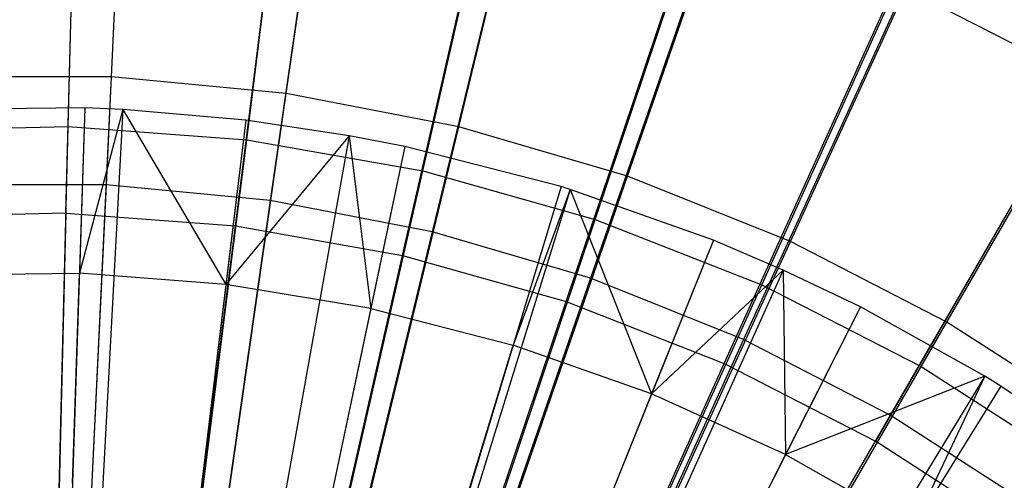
# Model space of a CAD drawing. Extents: x 0.1 to 16.1, y -7.1 to 6.9.
# Tile 98 of 118: x 8.075 to 9.273, y 1.642 to 2.202. Entities that reach past the tile are written whole.
import ezdxf

# ---------------------------------------------------------------- set-up
doc = ezdxf.new("R2010")
doc.units = 0
doc.header["$LTSCALE"] = 2.54
doc.layers.get('0').update_dxf_attribs({"color": 13, "linetype": 'CONTINUOUS'})

# ---------------------------------------------------------------- blocks, each defined once
blk = doc.blocks.new('DROPS_WOOD_A_PM_STL')
at = {"color": 0}
for p, q in [((8.1345, 2.0721, 2.8008), (8.147, 2.5738, 3.0611)), ((8.1345, 2.0721, 2.8008), (8.147, 2.5738, 3.0611)), ((8.3516, 2.0559, 2.8008), (8.414, 2.5538, 3.0611)), ((8.3516, 2.0559, 2.8008), (8.414, 2.5538, 3.0611)), ((8.566, 2.0181, 2.8009), (8.6776, 2.5073, 3.0611)), ((8.566, 2.0181, 2.8009), (8.6776, 2.5073, 3.0611)), ((8.1317, 1.9666, 13.5717), (8.1443, 2.4733, 13.3214)), ((8.1317, 1.9666, 13.5717), (8.1443, 2.4733, 13.3214)), ((8.3378, 1.9512, 13.5717), (8.4008, 2.4541, 13.3214)), ((8.3378, 1.9512, 13.5717), (8.4008, 2.4541, 13.3214)), ((8.7756, 1.9591, 2.8009), (8.9354, 2.4348, 3.0611)), ((8.7756, 1.9591, 2.8009), (8.9354, 2.4348, 3.0611)), ((8.5413, 1.9153, 13.5717), (8.6541, 2.4094, 13.3214)), ((8.5413, 1.9153, 13.5717), (8.6541, 2.4094, 13.3214)), ((8.7402, 1.8593, 13.5718), (8.9017, 2.3397, 13.3214)), ((8.7402, 1.8593, 13.5718), (8.9017, 2.3397, 13.3214)), ((8.9783, 1.8795, 2.8009), (9.1846, 2.337, 3.0612)), ((8.9783, 1.8795, 2.8009), (9.1846, 2.337, 3.0612)), ((8.9326, 1.7838, 13.5718), (9.1411, 2.2458, 13.3215)), ((8.9326, 1.7838, 13.5718), (9.1411, 2.2458, 13.3215)), ((9.37, 2.1284, 13.3216), (9.1411, 2.2458, 13.3215)), ((9.37, 2.1284, 13.3216), (9.1411, 2.2458, 13.3215)), ((9.1721, 1.7802, 2.801), (9.4229, 2.2148, 3.0612)), ((9.1721, 1.7802, 2.801), (9.4229, 2.2148, 3.0612)), ((9.37, 2.1284, 13.3216), (9.1165, 1.6895, 13.5718)), ((9.37, 2.1284, 13.3216), (9.1165, 1.6895, 13.5718)), ((8.1547, 2.0949, 13.7976), (7.9584, 2.0929, 13.7976)), ((8.1547, 2.0949, 13.7976), (7.9584, 2.0929, 13.7976)), ((8.1547, 2.0949, 13.7976), (8.0951, 0.3012, 14.3485)), ((8.1547, 2.0949, 13.7976), (8.0951, 0.3012, 14.3485)), ((8.2009, 2.0929, 13.7976), (8.1044, 0.3008, 14.3485)), ((8.2009, 2.0929, 13.7976), (8.1044, 0.3008, 14.3485)), ((8.1547, 2.0949, 13.7976), (8.148, 1.8937, 13.8888)), ((8.1547, 2.0949, 13.7976), (8.148, 1.8937, 13.8888)), ((8.2009, 2.0929, 13.7976), (8.148, 1.8937, 13.8888)), ((8.2009, 2.0929, 13.7976), (8.148, 1.8937, 13.8888)), ((8.2009, 2.0929, 13.7976), (8.1547, 2.0949, 13.7976)), ((8.2009, 2.0929, 13.7976), (8.1547, 2.0949, 13.7976)), ((8.3504, 2.0799, 13.7976), (8.2009, 2.0929, 13.7976)), ((8.2009, 2.0929, 13.7976), (8.3262, 1.88, 13.8888)), ((8.2009, 2.0929, 13.7976), (8.3262, 1.88, 13.8888)), ((8.3504, 2.0799, 13.7976), (8.2009, 2.0929, 13.7976)), ((8.3504, 2.0799, 13.7976), (8.1347, 0.2981, 14.3486)), ((8.3504, 2.0799, 13.7976), (8.1347, 0.2981, 14.3486)), ((8.3504, 2.0799, 13.7976), (8.3262, 1.88, 13.8888)), ((8.3504, 2.0799, 13.7976), (8.3262, 1.88, 13.8888)), ((8.4761, 2.061, 13.7976), (8.3504, 2.0799, 13.7976)), ((8.4761, 2.061, 13.7976), (8.3504, 2.0799, 13.7976)), ((7.9168, 2.0667, 2.8008), (8.1345, 2.0721, 2.8008)), ((7.9168, 2.0667, 2.8008), (8.1345, 2.0721, 2.8008)), ((8.1214, 1.5479, 2.5898), (8.1345, 2.0721, 2.8008)), ((8.1214, 1.5479, 2.5898), (8.1345, 2.0721, 2.8008)), ((8.1345, 2.0721, 2.8008), (8.3516, 2.0559, 2.8008)), ((8.1345, 2.0721, 2.8008), (8.3516, 2.0559, 2.8008)), ((8.4761, 2.061, 13.7976), (8.1601, 0.2943, 14.3486)), ((8.4761, 2.061, 13.7976), (8.1601, 0.2943, 14.3486)), ((8.4761, 2.061, 13.7976), (8.3262, 1.88, 13.8888)), ((8.4761, 2.061, 13.7976), (8.3262, 1.88, 13.8888)), ((8.5441, 2.0478, 13.7976), (8.4761, 2.061, 13.7976)), ((8.4761, 2.061, 13.7976), (8.5025, 1.8508, 13.8888)), ((8.4761, 2.061, 13.7976), (8.5025, 1.8508, 13.8888)), ((8.5441, 2.0478, 13.7976), (8.4761, 2.061, 13.7976)), ((8.2864, 1.5355, 2.5899), (8.3516, 2.0559, 2.8008)), ((8.2864, 1.5355, 2.5899), (8.3516, 2.0559, 2.8008)), ((8.3516, 2.0559, 2.8008), (8.566, 2.0181, 2.8009)), ((8.3516, 2.0559, 2.8008), (8.566, 2.0181, 2.8009)), ((8.5441, 2.0478, 13.7976), (8.1738, 0.2917, 14.3486)), ((8.5441, 2.0478, 13.7976), (8.1738, 0.2917, 14.3486)), ((8.5441, 2.0478, 13.7976), (8.5025, 1.8508, 13.8888)), ((8.5441, 2.0478, 13.7976), (8.5025, 1.8508, 13.8888)), ((8.7342, 1.999, 13.7977), (8.5441, 2.0478, 13.7976)), ((8.7342, 1.999, 13.7977), (8.5441, 2.0478, 13.7976)), ((8.4493, 1.5068, 2.5899), (8.566, 2.0181, 2.8009)), ((8.4493, 1.5068, 2.5899), (8.566, 2.0181, 2.8009)), ((8.566, 2.0181, 2.8009), (8.7756, 1.9591, 2.8009)), ((8.566, 2.0181, 2.8009), (8.7756, 1.9591, 2.8009)), ((8.7342, 1.999, 13.7977), (8.2145, 0.2811, 14.3486)), ((8.7342, 1.999, 13.7977), (8.2145, 0.2811, 14.3486)), ((8.7452, 1.9956, 13.7977), (8.2145, 0.2811, 14.3486)), ((8.7452, 1.9956, 13.7977), (8.2145, 0.2811, 14.3486)), ((8.7342, 1.999, 13.7977), (8.6756, 1.8063, 13.8888)), ((8.7342, 1.999, 13.7977), (8.6756, 1.8063, 13.8888)), ((8.7452, 1.9956, 13.7977), (8.6756, 1.8063, 13.8888)), ((8.7452, 1.9956, 13.7977), (8.6756, 1.8063, 13.8888)), ((8.7452, 1.9956, 13.7977), (8.7342, 1.999, 13.7977)), ((8.7452, 1.9956, 13.7977), (8.7342, 1.999, 13.7977)), ((8.9193, 1.9338, 13.7977), (8.7452, 1.9956, 13.7977)), ((8.7452, 1.9956, 13.7977), (8.8442, 1.7469, 13.8888)), ((8.7452, 1.9956, 13.7977), (8.8442, 1.7469, 13.8888)), ((8.9193, 1.9338, 13.7977), (8.7452, 1.9956, 13.7977)), ((8.1317, 1.9666, 13.5717), (7.9251, 1.9615, 13.5717)), ((8.1317, 1.9666, 13.5717), (7.9251, 1.9615, 13.5717)), ((8.1317, 1.9666, 13.5717), (8.1185, 1.4383, 13.7724)), ((8.1317, 1.9666, 13.5717), (8.1185, 1.4383, 13.7724)), ((8.1317, 1.9666, 13.5717), (8.3378, 1.9512, 13.5717)), ((8.1317, 1.9666, 13.5717), (8.3378, 1.9512, 13.5717)), ((8.6086, 1.462, 2.5899), (8.7756, 1.9591, 2.8009)), ((8.6086, 1.462, 2.5899), (8.7756, 1.9591, 2.8009)), ((8.7756, 1.9591, 2.8009), (8.9783, 1.8795, 2.8009)), ((8.7756, 1.9591, 2.8009), (8.9783, 1.8795, 2.8009)), ((8.272, 1.4268, 13.7724), (8.3378, 1.9512, 13.5717)), ((8.272, 1.4268, 13.7724), (8.3378, 1.9512, 13.5717)), ((8.3378, 1.9512, 13.5717), (8.5413, 1.9153, 13.5717)), ((8.3378, 1.9512, 13.5717), (8.5413, 1.9153, 13.5717)), ((8.9193, 1.9338, 13.7977), (8.2497, 0.2686, 14.3486)), ((8.9193, 1.9338, 13.7977), (8.2497, 0.2686, 14.3486)), ((8.9193, 1.9338, 13.7977), (8.8442, 1.7469, 13.8888)), ((8.9193, 1.9338, 13.7977), (8.8442, 1.7469, 13.8888)), ((9.0043, 1.8975, 13.7977), (8.9193, 1.9338, 13.7977)), ((9.0043, 1.8975, 13.7977), (8.9193, 1.9338, 13.7977)), ((8.4237, 1.4001, 13.7724), (8.5413, 1.9153, 13.5717)), ((8.4237, 1.4001, 13.7724), (8.5413, 1.9153, 13.5717)), ((8.5413, 1.9153, 13.5717), (8.7402, 1.8593, 13.5718)), ((8.5413, 1.9153, 13.5717), (8.7402, 1.8593, 13.5718)), ((7.9693, 1.8918, 13.8888), (8.148, 1.8937, 13.8888)), ((7.9693, 1.8918, 13.8888), (8.148, 1.8937, 13.8888)), ((8.1395, 1.6381, 13.993), (8.148, 1.8937, 13.8888)), ((8.1395, 1.6381, 13.993), (8.148, 1.8937, 13.8888)), ((8.3262, 1.88, 13.8888), (8.148, 1.8937, 13.8888)), ((8.3262, 1.88, 13.8888), (8.148, 1.8937, 13.8888)), ((9.0043, 1.8975, 13.7977), (8.2669, 0.2613, 14.3486)), ((9.0043, 1.8975, 13.7977), (8.2669, 0.2613, 14.3486)), ((9.0043, 1.8975, 13.7977), (8.8442, 1.7469, 13.8888)), ((9.0043, 1.8975, 13.7977), (8.8442, 1.7469, 13.8888)), ((9.0981, 1.8527, 13.7977), (9.0043, 1.8975, 13.7977)), ((9.0043, 1.8975, 13.7977), (9.007, 1.6731, 13.8889)), ((9.0043, 1.8975, 13.7977), (9.007, 1.6731, 13.8889)), ((9.0981, 1.8527, 13.7977), (9.0043, 1.8975, 13.7977)), ((8.3262, 1.88, 13.8888), (8.2955, 1.6261, 13.993)), ((8.3262, 1.88, 13.8888), (8.2955, 1.6261, 13.993)), ((8.5025, 1.8508, 13.8888), (8.3262, 1.88, 13.8888)), ((8.5025, 1.8508, 13.8888), (8.3262, 1.88, 13.8888)), ((8.7627, 1.4015, 2.5899), (8.9783, 1.8795, 2.8009)), ((8.7627, 1.4015, 2.5899), (8.9783, 1.8795, 2.8009)), ((8.9783, 1.8795, 2.8009), (9.1721, 1.7802, 2.801)), ((8.9783, 1.8795, 2.8009), (9.1721, 1.7802, 2.801)), ((8.5719, 1.3584, 13.7724), (8.7402, 1.8593, 13.5718)), ((8.5719, 1.3584, 13.7724), (8.7402, 1.8593, 13.5718)), ((8.7402, 1.8593, 13.5718), (8.9326, 1.7838, 13.5718)), ((8.7402, 1.8593, 13.5718), (8.9326, 1.7838, 13.5718)), ((9.0981, 1.8527, 13.7977), (8.2859, 0.2522, 14.3486)), ((9.0981, 1.8527, 13.7977), (8.2859, 0.2522, 14.3486)), ((8.5025, 1.8508, 13.8888), (8.4498, 1.6006, 13.993)), ((8.5025, 1.8508, 13.8888), (8.4498, 1.6006, 13.993)), ((8.5025, 1.8508, 13.8888), (8.6756, 1.8063, 13.8888)), ((8.5025, 1.8508, 13.8888), (8.6756, 1.8063, 13.8888)), ((9.0981, 1.8527, 13.7977), (9.007, 1.6731, 13.8889)), ((9.0981, 1.8527, 13.7977), (9.007, 1.6731, 13.8889)), ((9.2494, 1.7684, 13.7978), (9.0981, 1.8527, 13.7977)), ((9.2494, 1.7684, 13.7978), (9.0981, 1.8527, 13.7977)), ((8.6013, 1.5617, 13.9931), (8.6756, 1.8063, 13.8888)), ((8.6013, 1.5617, 13.9931), (8.6756, 1.8063, 13.8888)), ((8.8442, 1.7469, 13.8888), (8.6756, 1.8063, 13.8888)), ((8.8442, 1.7469, 13.8888), (8.6756, 1.8063, 13.8888)), ((8.7152, 1.3021, 13.7724), (8.9326, 1.7838, 13.5718)), ((8.7152, 1.3021, 13.7724), (8.9326, 1.7838, 13.5718)), ((8.9099, 1.326, 2.59), (9.1721, 1.7802, 2.801)), ((8.9099, 1.326, 2.59), (9.1721, 1.7802, 2.801)), ((8.9326, 1.7838, 13.5718), (9.1165, 1.6895, 13.5718)), ((8.9326, 1.7838, 13.5718), (9.1165, 1.6895, 13.5718)), ((9.1721, 1.7802, 2.801), (9.355, 1.6621, 2.8011)), ((9.1721, 1.7802, 2.801), (9.355, 1.6621, 2.8011)), ((9.2494, 1.7684, 13.7978), (8.3165, 0.2352, 14.3486)), ((9.2494, 1.7684, 13.7978), (8.3165, 0.2352, 14.3486)), ((9.2494, 1.7684, 13.7978), (9.007, 1.6731, 13.8889)), ((9.2494, 1.7684, 13.7978), (9.007, 1.6731, 13.8889)), ((9.2494, 1.7684, 13.7978), (9.1627, 1.5854, 13.8889)), ((9.2494, 1.7684, 13.7978), (9.1627, 1.5854, 13.8889)), ((9.2691, 1.7563, 13.7978), (9.2494, 1.7684, 13.7978)), ((9.2691, 1.7563, 13.7978), (9.2494, 1.7684, 13.7978)), ((9.2691, 1.7563, 13.7978), (8.3205, 0.2327, 14.3486)), ((9.2691, 1.7563, 13.7978), (8.3205, 0.2327, 14.3486)), ((9.2691, 1.7563, 13.7978), (9.1627, 1.5854, 13.8889)), ((9.2691, 1.7563, 13.7978), (9.1627, 1.5854, 13.8889)), ((9.431, 1.6454, 13.7979), (9.2691, 1.7563, 13.7978)), ((9.431, 1.6454, 13.7979), (9.2691, 1.7563, 13.7978)), ((8.8442, 1.7469, 13.8888), (8.7488, 1.5097, 13.9931)), ((8.8442, 1.7469, 13.8888), (8.7488, 1.5097, 13.9931)), ((9.007, 1.6731, 13.8889), (8.8442, 1.7469, 13.8888)), ((9.007, 1.6731, 13.8889), (8.8442, 1.7469, 13.8888)), ((8.8522, 1.2319, 13.7725), (9.1165, 1.6895, 13.5718)), ((8.8522, 1.2319, 13.7725), (9.1165, 1.6895, 13.5718)), ((9.2901, 1.5774, 13.5719), (9.1165, 1.6895, 13.5718)), ((9.2901, 1.5774, 13.5719), (9.1165, 1.6895, 13.5718)), ((9.007, 1.6731, 13.8889), (8.8912, 1.4451, 13.9931)), ((9.007, 1.6731, 13.8889), (8.8912, 1.4451, 13.9931)), ((9.007, 1.6731, 13.8889), (9.1627, 1.5854, 13.8889)), ((9.007, 1.6731, 13.8889), (9.1627, 1.5854, 13.8889))]:
    blk.add_line(p, q, dxfattribs=at)

msp = doc.modelspace()

# ---------------------------------------------------------------- linework, layer by layer
at = {"color": 0}
for p, q in [((8.1869, 2.1326, 2.6045), (8.2118, 2.6548, 2.845)), ((8.1869, 2.1326, 2.6045), (8.2118, 2.6548, 2.845)), ((8.3997, 2.1123, 2.6045), (8.4741, 2.6297, 2.845)), ((8.3997, 2.1123, 2.6045), (8.4741, 2.6297, 2.845)), ((8.6096, 2.0718, 2.6045), (8.7329, 2.5799, 2.8451)), ((8.6096, 2.0718, 2.6045), (8.7329, 2.5799, 2.8451)), ((8.2055, 2.5288, 13.557), (8.1804, 2.0011, 13.7852)), ((8.2055, 2.5288, 13.557), (8.1804, 2.0011, 13.7852)), ((8.4554, 2.5049, 13.5571), (8.3802, 1.982, 13.7852)), ((8.4554, 2.5049, 13.5571), (8.3802, 1.982, 13.7852)), ((8.8148, 2.0116, 2.6046), (8.9857, 2.5056, 2.8451)), ((8.8148, 2.0116, 2.6046), (8.9857, 2.5056, 2.8451)), ((8.7018, 2.4574, 13.5571), (8.5772, 1.944, 13.7852)), ((8.7018, 2.4574, 13.5571), (8.5772, 1.944, 13.7852)), ((9.0133, 1.9322, 2.6046), (9.2304, 2.4077, 2.8452)), ((9.0133, 1.9322, 2.6046), (9.2304, 2.4077, 2.8452)), ((8.9426, 2.3867, 13.5571), (8.7698, 1.8875, 13.7853)), ((8.9426, 2.3867, 13.5571), (8.7698, 1.8875, 13.7853)), ((9.1757, 2.2934, 13.5572), (8.9561, 1.8129, 13.7853)), ((9.1757, 2.2934, 13.5572), (8.9561, 1.8129, 13.7853)), ((9.2033, 1.8342, 2.6047), (9.4646, 2.2869, 2.8452)), ((9.2033, 1.8342, 2.6047), (9.4646, 2.2869, 2.8452)), ((9.3987, 2.1784, 13.5572), (9.1345, 1.7209, 13.7853)), ((9.3987, 2.1784, 13.5572), (9.1345, 1.7209, 13.7853)), ((8.1869, 2.1326, 2.6045), (7.9731, 2.1326, 2.6045)), ((8.1869, 2.1326, 2.6045), (7.9731, 2.1326, 2.6045)), ((8.161, 1.5898, 2.4151), (8.1869, 2.1326, 2.6045)), ((8.161, 1.5898, 2.4151), (8.1869, 2.1326, 2.6045)), ((8.3997, 2.1123, 2.6045), (8.1869, 2.1326, 2.6045)), ((8.3997, 2.1123, 2.6045), (8.1869, 2.1326, 2.6045)), ((8.3224, 1.5744, 2.4152), (8.3997, 2.1123, 2.6045)), ((8.3224, 1.5744, 2.4152), (8.3997, 2.1123, 2.6045)), ((8.6096, 2.0718, 2.6045), (8.3997, 2.1123, 2.6045)), ((8.6096, 2.0718, 2.6045), (8.3997, 2.1123, 2.6045)), ((8.4816, 1.5438, 2.4152), (8.6096, 2.0718, 2.6045)), ((8.4816, 1.5438, 2.4152), (8.6096, 2.0718, 2.6045)), ((8.8148, 2.0116, 2.6046), (8.6096, 2.0718, 2.6045)), ((8.8148, 2.0116, 2.6046), (8.6096, 2.0718, 2.6045)), ((8.1804, 2.0011, 13.7852), (7.9796, 2.0011, 13.7852)), ((8.1804, 2.0011, 13.7852), (7.9796, 2.0011, 13.7852)), ((8.1804, 2.0011, 13.7852), (8.1543, 1.454, 13.9617)), ((8.1804, 2.0011, 13.7852), (8.1543, 1.454, 13.9617)), ((8.3802, 1.982, 13.7852), (8.1804, 2.0011, 13.7852)), ((8.3802, 1.982, 13.7852), (8.1804, 2.0011, 13.7852)), ((8.6371, 1.4981, 2.4152), (8.8148, 2.0116, 2.6046)), ((8.6371, 1.4981, 2.4152), (8.8148, 2.0116, 2.6046)), ((9.0133, 1.9322, 2.6046), (8.8148, 2.0116, 2.6046)), ((9.0133, 1.9322, 2.6046), (8.8148, 2.0116, 2.6046)), ((8.3802, 1.982, 13.7852), (8.3022, 1.4398, 13.9617)), ((8.3802, 1.982, 13.7852), (8.3022, 1.4398, 13.9617)), ((8.5772, 1.944, 13.7852), (8.3802, 1.982, 13.7852)), ((8.5772, 1.944, 13.7852), (8.3802, 1.982, 13.7852)), ((8.5772, 1.944, 13.7852), (8.4481, 1.4117, 13.9617)), ((8.5772, 1.944, 13.7852), (8.4481, 1.4117, 13.9617)), ((8.7698, 1.8875, 13.7853), (8.5772, 1.944, 13.7852)), ((8.7698, 1.8875, 13.7853), (8.5772, 1.944, 13.7852)), ((8.7876, 1.4378, 2.4152), (9.0133, 1.9322, 2.6046)), ((8.7876, 1.4378, 2.4152), (9.0133, 1.9322, 2.6046)), ((9.2033, 1.8342, 2.6047), (9.0133, 1.9322, 2.6046)), ((9.2033, 1.8342, 2.6047), (9.0133, 1.9322, 2.6046)), ((8.7698, 1.8875, 13.7853), (8.5906, 1.3699, 13.9617)), ((8.7698, 1.8875, 13.7853), (8.5906, 1.3699, 13.9617)), ((8.9561, 1.8129, 13.7853), (8.7698, 1.8875, 13.7853)), ((8.9561, 1.8129, 13.7853), (8.7698, 1.8875, 13.7853)), ((8.9316, 1.3636, 2.4153), (9.2033, 1.8342, 2.6047)), ((8.9316, 1.3636, 2.4153), (9.2033, 1.8342, 2.6047)), ((9.3831, 1.7186, 2.6047), (9.2033, 1.8342, 2.6047)), ((9.3831, 1.7186, 2.6047), (9.2033, 1.8342, 2.6047)), ((8.9561, 1.8129, 13.7853), (8.7286, 1.3147, 13.9618)), ((8.9561, 1.8129, 13.7853), (8.7286, 1.3147, 13.9618)), ((9.1345, 1.7209, 13.7853), (8.9561, 1.8129, 13.7853)), ((9.1345, 1.7209, 13.7853), (8.9561, 1.8129, 13.7853)), ((9.1345, 1.7209, 13.7853), (8.8606, 1.2466, 13.9618)), ((9.1345, 1.7209, 13.7853), (8.8606, 1.2466, 13.9618)), ((9.3034, 1.6124, 13.7854), (9.1345, 1.7209, 13.7853)), ((9.3034, 1.6124, 13.7854), (9.1345, 1.7209, 13.7853))]:
    msp.add_line(p, q, dxfattribs=at)

# ---------------------------------------------------------------- block references
msp.add_blockref('DROPS_WOOD_A_PM_STL', (0, 0), dxfattribs=at)

doc.saveas('drawing.dxf')
